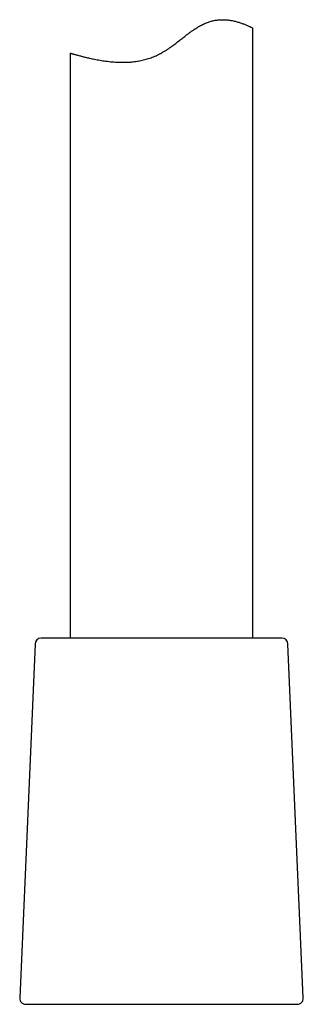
# Model space of a CAD drawing. Header units: millimetres. Extents: x 8 to 888, y 12 to 898.
# Tile 45 of 57: x 669 to 692, y 541 to 622. Entities that reach past the tile are written whole.
import ezdxf

# ---------------------------------------------------------------- set-up
doc = ezdxf.new("R2010")
doc.units = ezdxf.units.MM

msp = doc.modelspace()

# ---------------------------------------------------------------- linework, layer by layer
at = {"color": 7, "linetype": 'Continuous', "lineweight": 30}
for p, q in [((687.99, 571.104), (687.99, 621.082)), ((672.99, 619.046), (672.99, 571.104)), ((670.12, 570.625), (668.863, 541.625)), ((690.362, 571.104), (670.619, 571.104)), ((692.118, 541.625), (690.861, 570.625)), ((669.363, 541.104), (691.618, 541.104))]:
    msp.add_line(p, q, dxfattribs=at)
for centre, start, end in [((670.619, 570.604), 90, 177.51874), ((690.362, 570.604), 2.48126, 90), ((669.363, 541.604), 177.51874, 270), ((691.618, 541.604), 270, 2.48126)]:
    msp.add_arc(centre, 0.5, start, end, dxfattribs=at)
msp.add_open_spline([(672.991, 619.046), (672.992, 619.046), (672.993, 619.045), (673.011, 619.04), (673.041, 619.031), (673.084, 619.019), (673.139, 619.003), (673.205, 618.984), (673.282, 618.962), (673.372, 618.937), (673.474, 618.908), (673.589, 618.877), (673.716, 618.843), (673.853, 618.806), (674.001, 618.768), (674.158, 618.729), (674.326, 618.688), (674.505, 618.646), (674.696, 618.603), (674.899, 618.56), (675.111, 618.518), (675.334, 618.476), (675.566, 618.437), (675.807, 618.4), (676.057, 618.366), (676.319, 618.337), (676.591, 618.313), (676.842, 618.297), (677.067, 618.288), (677.263, 618.285), (677.462, 618.286), (677.662, 618.292), (677.863, 618.303), (678.067, 618.319), (678.274, 618.342), (678.484, 618.371), (678.696, 618.407), (678.909, 618.451), (679.12, 618.502), (679.328, 618.56), (679.533, 618.625), (679.737, 618.698), (679.94, 618.779), (680.143, 618.869), (680.344, 618.968), (680.542, 619.076), (680.743, 619.195), (680.947, 619.325), (681.153, 619.466), (681.391, 619.636), (681.658, 619.837), (681.956, 620.068), (682.252, 620.3), (682.516, 620.505), (682.749, 620.681), (682.949, 620.828), (683.134, 620.957), (683.303, 621.069), (683.456, 621.165), (683.61, 621.256), (683.766, 621.342), (683.925, 621.422), (684.086, 621.495), (684.249, 621.56), (684.41, 621.616), (684.569, 621.662), (684.726, 621.699), (684.881, 621.729), (685.036, 621.752), (685.191, 621.768), (685.343, 621.777), (685.493, 621.78), (685.656, 621.777), (685.83, 621.766), (686.013, 621.746), (686.189, 621.72), (686.359, 621.688), (686.522, 621.652), (686.679, 621.611), (686.828, 621.568), (686.969, 621.523), (687.103, 621.476), (687.229, 621.429), (687.347, 621.383), (687.455, 621.337), (687.555, 621.293), (687.646, 621.252), (687.726, 621.214), (687.798, 621.179), (687.861, 621.148), (687.913, 621.122), (687.952, 621.102), (687.978, 621.088), (687.99, 621.081), (687.989, 621.082), (687.989, 621.082)], degree=3, knots=[0, 0, 0, 0, 0.011164, 0.023747, 0.036424, 0.049101, 0.061327, 0.073554, 0.085864, 0.098175, 0.110746, 0.123317, 0.135976, 0.148636, 0.161059, 0.173481, 0.185985, 0.19849, 0.211246, 0.224003, 0.236846, 0.24969, 0.262543, 0.275397, 0.288346, 0.301295, 0.314571, 0.327846, 0.336784, 0.345724, 0.354662, 0.363469, 0.372276, 0.381134, 0.389992, 0.399026, 0.40806, 0.417164, 0.426267, 0.435078, 0.443888, 0.452771, 0.461655, 0.470766, 0.479877, 0.489065, 0.498252, 0.508458, 0.518669, 0.528877, 0.544309, 0.559741, 0.575367, 0.590991, 0.60147, 0.61195, 0.622427, 0.630208, 0.637988, 0.645808, 0.653627, 0.66161, 0.669592, 0.677655, 0.685719, 0.693506, 0.701294, 0.709156, 0.717018, 0.725081, 0.733144, 0.741263, 0.749383, 0.760182, 0.770982, 0.781866, 0.79275, 0.803849, 0.814949, 0.82611, 0.837271, 0.848687, 0.860104, 0.871582, 0.883059, 0.894732, 0.906404, 0.918149, 0.929893, 0.942576, 0.955258, 0.968047, 0.980836, 0.993976, 1, 1, 1, 1], dxfattribs=at)

doc.saveas('drawing.dxf')
